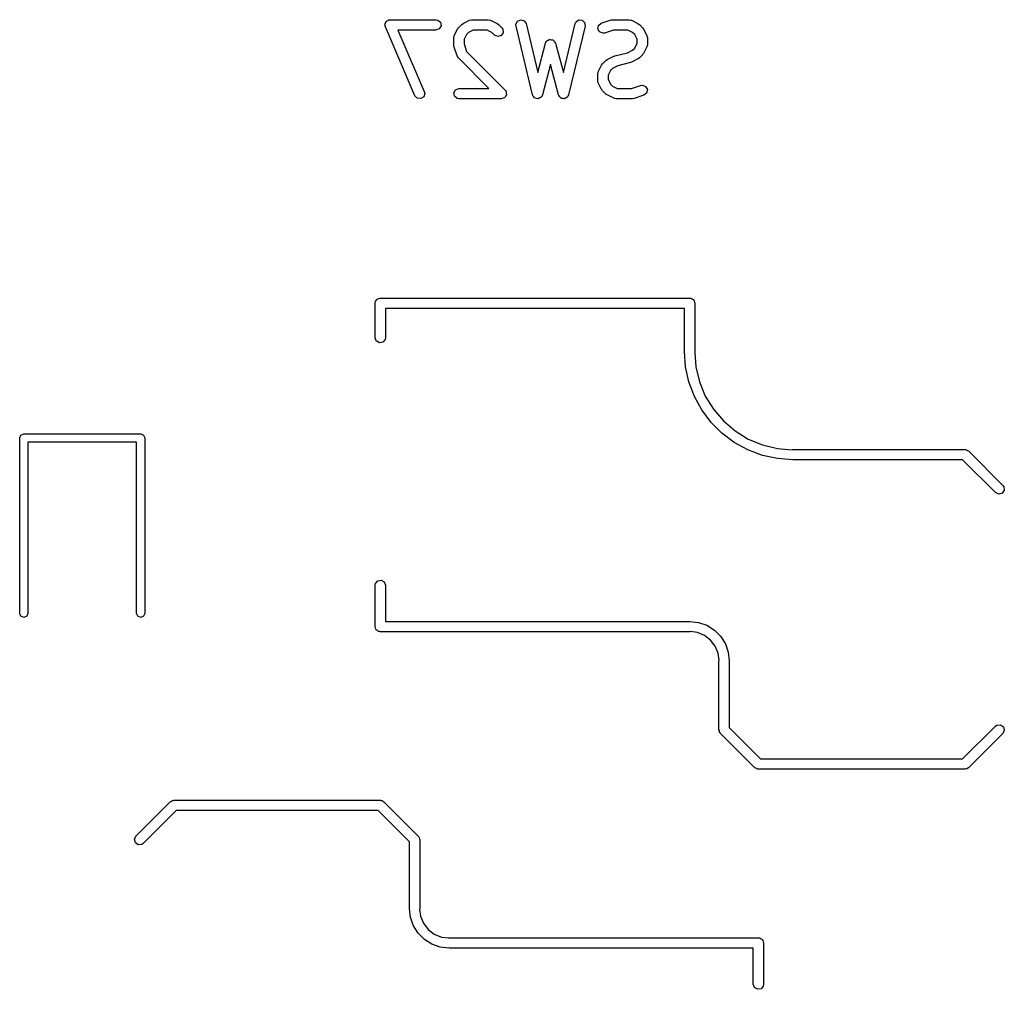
# Model space of a CAD drawing. Extents: x 3.18 to 10.88, y -3.25 to -0.52.
# Tile 24 of 52: x 6.8 to 7.36, y -2.71 to -2.16. Entities that reach past the tile are written whole.
import ezdxf

# ---------------------------------------------------------------- set-up
doc = ezdxf.new("R2010")
doc.units = 0
doc.header["$MEASUREMENT"] = 0
doc.layers.add('BLACK', color=7, linetype='CONTINUOUS')

msp = doc.modelspace()

# ---------------------------------------------------------------- linework, layer by layer
at = {"layer": 'BLACK', "linetype": 'CONTINUOUS'}
for p, q in [((7.00563, -2.15872), (7.00573, -2.15839)), ((7.00586, -2.15972), (7.00563, -2.15872)), ((7.00567, -2.15804), (7.00601, -2.15745)), ((7.00573, -2.15839), (7.00567, -2.15804)), ((7.00601, -2.15745), (7.00621, -2.15679)), ((7.00621, -2.15679), (7.0065, -2.1566)), ((7.0065, -2.1566), (7.00668, -2.1563)), ((7.00668, -2.1563), (7.00732, -2.15606)), ((7.00732, -2.15606), (7.0079, -2.15568)), ((7.0079, -2.15568), (7.00825, -2.15572)), ((7.00825, -2.15572), (7.00857, -2.1556)), ((7.00857, -2.1556), (7.03482, -2.1556)), ((7.03482, -2.1556), (7.03583, -2.15578)), ((7.03583, -2.15578), (7.03738, -2.15708)), ((7.03738, -2.15708), (7.03773, -2.15907)), ((7.04773, -2.16022), (7.04961, -2.15834)), ((7.04961, -2.15834), (7.05033, -2.15784)), ((7.05033, -2.15784), (7.05037, -2.15779)), ((7.05037, -2.15779), (7.05412, -2.15592)), ((7.05412, -2.15592), (7.05511, -2.15562)), ((7.05511, -2.15562), (7.05528, -2.15566)), ((7.05528, -2.15566), (7.05544, -2.1556)), ((7.05544, -2.1556), (7.06482, -2.1556)), ((7.06482, -2.1556), (7.06583, -2.15578)), ((7.06583, -2.15578), (7.06596, -2.1559)), ((7.06596, -2.1559), (7.06614, -2.15592)), ((7.06614, -2.15592), (7.06989, -2.15779)), ((7.06989, -2.15779), (7.0706, -2.15832)), ((7.0706, -2.15832), (7.07065, -2.15834)), ((7.07065, -2.15834), (7.07253, -2.16022)), ((7.08063, -2.15822), (7.08154, -2.15641)), ((7.08069, -2.15924), (7.08063, -2.15822)), ((7.08154, -2.15641), (7.08339, -2.15561)), ((7.08339, -2.15561), (7.08533, -2.15619)), ((7.08533, -2.15619), (7.08644, -2.15787)), ((7.08644, -2.15787), (7.0931, -2.18586)), ((7.10777, -2.18586), (7.11444, -2.15787)), ((7.11444, -2.15787), (7.11484, -2.15693)), ((7.11484, -2.15693), (7.11647, -2.15573)), ((7.11647, -2.15573), (7.11848, -2.15585)), ((7.11848, -2.15585), (7.11995, -2.15723)), ((7.11995, -2.15723), (7.12018, -2.15924)), ((7.12751, -2.16087), (7.12792, -2.15889)), ((7.12792, -2.15889), (7.1295, -2.15763)), ((7.1295, -2.15763), (7.13512, -2.15576)), ((7.13512, -2.15576), (7.136, -2.15563)), ((7.136, -2.15563), (7.13606, -2.1556)), ((7.13606, -2.1556), (7.14543, -2.1556)), ((7.14543, -2.1556), (7.14644, -2.15578)), ((7.14644, -2.15578), (7.14658, -2.1559)), ((7.14658, -2.1559), (7.14675, -2.15592)), ((7.14675, -2.15592), (7.1505, -2.15779)), ((7.1505, -2.15779), (7.15121, -2.15832)), ((7.15121, -2.15832), (7.15127, -2.15834)), ((7.15127, -2.15834), (7.15314, -2.16022)), ((7.02273, -2.19909), (7.00586, -2.15972)), ((7.03482, -2.16151), (7.01305, -2.16151)), ((7.01305, -2.16151), (7.02816, -2.19676)), ((7.03672, -2.16082), (7.03482, -2.16151)), ((7.03773, -2.15907), (7.03672, -2.16082)), ((7.0453, -2.16474), (7.04718, -2.16099)), ((7.04718, -2.16099), (7.0477, -2.16028)), ((7.0477, -2.16028), (7.04773, -2.16022)), ((7.05225, -2.16406), (7.0509, -2.16675)), ((7.05344, -2.16286), (7.05225, -2.16406)), ((7.05614, -2.16151), (7.05344, -2.16286)), ((7.06412, -2.16151), (7.05614, -2.16151)), ((7.06682, -2.16286), (7.06412, -2.16151)), ((7.06835, -2.16439), (7.06682, -2.16286)), ((7.07018, -2.16525), (7.06835, -2.16439)), ((7.07329, -2.16307), (7.07213, -2.16473)), ((7.07253, -2.16022), (7.07312, -2.16106)), ((7.07312, -2.16106), (7.07329, -2.16307)), ((7.09007, -2.19861), (7.08069, -2.15924)), ((7.12018, -2.15924), (7.11081, -2.19861)), ((7.12847, -2.16264), (7.12751, -2.16087)), ((7.13035, -2.16338), (7.12847, -2.16264)), ((7.13137, -2.16323), (7.13035, -2.16338)), ((7.13654, -2.16151), (7.13137, -2.16323)), ((7.14473, -2.16151), (7.13654, -2.16151)), ((7.14743, -2.16286), (7.14473, -2.16151)), ((7.14863, -2.16406), (7.14743, -2.16286)), ((7.14998, -2.16675), (7.14863, -2.16406)), ((7.15314, -2.16022), (7.15365, -2.16094)), ((7.15365, -2.16094), (7.1537, -2.16099)), ((7.1537, -2.16099), (7.15557, -2.16474)), ((7.04499, -2.16606), (7.04517, -2.16505)), ((7.04499, -2.16981), (7.04499, -2.16606)), ((7.04501, -2.16987), (7.04499, -2.16981)), ((7.04514, -2.17074), (7.04501, -2.16987)), ((7.04517, -2.16505), (7.04528, -2.16491)), ((7.04528, -2.16491), (7.0453, -2.16474)), ((7.0509, -2.16675), (7.0509, -2.16933)), ((7.0509, -2.16933), (7.0524, -2.17384)), ((7.07213, -2.16473), (7.07018, -2.16525)), ((7.0931, -2.18586), (7.09758, -2.16905)), ((7.09758, -2.16905), (7.09802, -2.16812)), ((7.09802, -2.16812), (7.09824, -2.16796)), ((7.09824, -2.16796), (7.09835, -2.16772)), ((7.09835, -2.16772), (7.09904, -2.16739)), ((7.09904, -2.16739), (7.09967, -2.16695)), ((7.09967, -2.16695), (7.09994, -2.16698)), ((7.09994, -2.16698), (7.10018, -2.16686)), ((7.10018, -2.16686), (7.10092, -2.16706)), ((7.10092, -2.16706), (7.10168, -2.16713)), ((7.10168, -2.16713), (7.10187, -2.16732)), ((7.10187, -2.16732), (7.10213, -2.16739)), ((7.10213, -2.16739), (7.10257, -2.16802)), ((7.10257, -2.16802), (7.10311, -2.16855)), ((7.10311, -2.16855), (7.10314, -2.16882)), ((7.10314, -2.16882), (7.10329, -2.16905)), ((7.10329, -2.16905), (7.10777, -2.18586)), ((7.14863, -2.17181), (7.14998, -2.16911)), ((7.14998, -2.16911), (7.14998, -2.16675)), ((7.15557, -2.16474), (7.15586, -2.16572)), ((7.15588, -2.16981), (7.15571, -2.17082)), ((7.15586, -2.16572), (7.15582, -2.16589)), ((7.15582, -2.16589), (7.15588, -2.16606)), ((7.15588, -2.16606), (7.15588, -2.16981)), ((7.04702, -2.17636), (7.04514, -2.17074)), ((7.0524, -2.17384), (7.0744, -2.19584)), ((7.13722, -2.17632), (7.1444, -2.17452)), ((7.1444, -2.17452), (7.14743, -2.173)), ((7.14743, -2.173), (7.14863, -2.17181)), ((7.15314, -2.17564), (7.15127, -2.17752)), ((7.15317, -2.17558), (7.15314, -2.17564)), ((7.1537, -2.17488), (7.15317, -2.17558)), ((7.15557, -2.17113), (7.1537, -2.17488)), ((7.15559, -2.17095), (7.15557, -2.17113)), ((7.15571, -2.17082), (7.15559, -2.17095)), ((7.04713, -2.1765), (7.04702, -2.17636)), ((7.04714, -2.17668), (7.04713, -2.1765)), ((7.04773, -2.17752), (7.04714, -2.17668)), ((7.06519, -2.19497), (7.04773, -2.17752)), ((7.10044, -2.18127), (7.09579, -2.19869)), ((7.10508, -2.19869), (7.10044, -2.18127)), ((7.12967, -2.18161), (7.13019, -2.1809)), ((7.13019, -2.1809), (7.13022, -2.18084)), ((7.13022, -2.18084), (7.13209, -2.17897)), ((7.13209, -2.17897), (7.13282, -2.17846)), ((7.13282, -2.17846), (7.13286, -2.17841)), ((7.13286, -2.17841), (7.13661, -2.17654)), ((7.13661, -2.17654), (7.1371, -2.17639)), ((7.1371, -2.17639), (7.13722, -2.17632)), ((7.14615, -2.18017), (7.13896, -2.18197)), ((7.14626, -2.18009), (7.14615, -2.18017)), ((7.14675, -2.17995), (7.14626, -2.18009)), ((7.1505, -2.17807), (7.14675, -2.17995)), ((7.15055, -2.17802), (7.1505, -2.17807)), ((7.15127, -2.17752), (7.15055, -2.17802)), ((7.12748, -2.18668), (7.12766, -2.18567)), ((7.12748, -2.19043), (7.12748, -2.18668)), ((7.12766, -2.18567), (7.12777, -2.18553)), ((7.12777, -2.18553), (7.12779, -2.18536)), ((7.12779, -2.18536), (7.12967, -2.18161)), ((7.13473, -2.18468), (7.13339, -2.18738)), ((7.13593, -2.18348), (7.13473, -2.18468)), ((7.13896, -2.18197), (7.13593, -2.18348)), ((7.12754, -2.19059), (7.12748, -2.19043)), ((7.1275, -2.19077), (7.12754, -2.19059)), ((7.12779, -2.19175), (7.1275, -2.19077)), ((7.12967, -2.1955), (7.12779, -2.19175)), ((7.13339, -2.18738), (7.13339, -2.18973)), ((7.13339, -2.18973), (7.13473, -2.19243)), ((7.13473, -2.19243), (7.13593, -2.19363)), ((7.02839, -2.19776), (7.02781, -2.1997)), ((7.02816, -2.19676), (7.02839, -2.19776)), ((7.04504, -2.19741), (7.04605, -2.19567)), ((7.04539, -2.1994), (7.04504, -2.19741)), ((7.04605, -2.19567), (7.04794, -2.19497)), ((7.04794, -2.19497), (7.06519, -2.19497)), ((7.0744, -2.19584), (7.07477, -2.19637)), ((7.07477, -2.19637), (7.07487, -2.19645)), ((7.07487, -2.19645), (7.07489, -2.19653)), ((7.07489, -2.19653), (7.07499, -2.19668)), ((7.07499, -2.19668), (7.07507, -2.19756)), ((7.07507, -2.19756), (7.07522, -2.19844)), ((7.12971, -2.19554), (7.12967, -2.1955)), ((7.13022, -2.19627), (7.12971, -2.19554)), ((7.13209, -2.19814), (7.13022, -2.19627)), ((7.13215, -2.19817), (7.13209, -2.19814)), ((7.13286, -2.19869), (7.13215, -2.19817)), ((7.13593, -2.19363), (7.13863, -2.19497)), ((7.13863, -2.19497), (7.14683, -2.19497)), ((7.14683, -2.19497), (7.152, -2.19325)), ((7.152, -2.19325), (7.15301, -2.1931)), ((7.15301, -2.1931), (7.15489, -2.19384)), ((7.15545, -2.1976), (7.15386, -2.19885)), ((7.15489, -2.19384), (7.15585, -2.19562)), ((7.15585, -2.19562), (7.15545, -2.1976)), ((7.02412, -2.20056), (7.02273, -2.19909)), ((7.02612, -2.2008), (7.02412, -2.20056)), ((7.02781, -2.1997), (7.02612, -2.2008)), ((7.04693, -2.2007), (7.04539, -2.1994)), ((7.04794, -2.20088), (7.04693, -2.2007)), ((7.07232, -2.20088), (7.04794, -2.20088)), ((7.07315, -2.20058), (7.07232, -2.20088)), ((7.07401, -2.20035), (7.07315, -2.20058)), ((7.07409, -2.20024), (7.07401, -2.20035)), ((7.07421, -2.20019), (7.07409, -2.20024)), ((7.07466, -2.19942), (7.07421, -2.20019)), ((7.07517, -2.19869), (7.07466, -2.19942)), ((7.07522, -2.19844), (7.07516, -2.19856)), ((7.07516, -2.19856), (7.07517, -2.19869)), ((7.09024, -2.19887), (7.09007, -2.19861)), ((7.09026, -2.19918), (7.09024, -2.19887)), ((7.09078, -2.19969), (7.09026, -2.19918)), ((7.09118, -2.2003), (7.09078, -2.19969)), ((7.09147, -2.20039), (7.09118, -2.2003)), ((7.09169, -2.2006), (7.09147, -2.20039)), ((7.09242, -2.20067), (7.09169, -2.2006)), ((7.09311, -2.20087), (7.09242, -2.20067)), ((7.0934, -2.20075), (7.09311, -2.20087)), ((7.09371, -2.20078), (7.0934, -2.20075)), ((7.0943, -2.20036), (7.09371, -2.20078)), ((7.09497, -2.20007), (7.0943, -2.20036)), ((7.09511, -2.1998), (7.09497, -2.20007)), ((7.09536, -2.19962), (7.09511, -2.1998)), ((7.09579, -2.19869), (7.09536, -2.19962)), ((7.10526, -2.19894), (7.10508, -2.19869)), ((7.1053, -2.19925), (7.10526, -2.19894)), ((7.10582, -2.19975), (7.1053, -2.19925)), ((7.10624, -2.20034), (7.10582, -2.19975)), ((7.10654, -2.20042), (7.10624, -2.20034)), ((7.10676, -2.20064), (7.10654, -2.20042)), ((7.10749, -2.20068), (7.10676, -2.20064)), ((7.10819, -2.20087), (7.10749, -2.20068)), ((7.10847, -2.20074), (7.10819, -2.20087)), ((7.10878, -2.20076), (7.10847, -2.20074)), ((7.10936, -2.20032), (7.10878, -2.20076)), ((7.11002, -2.20002), (7.10936, -2.20032)), ((7.11015, -2.19974), (7.11002, -2.20002)), ((7.1104, -2.19955), (7.11015, -2.19974)), ((7.11081, -2.19861), (7.1104, -2.19955)), ((7.13661, -2.20057), (7.13286, -2.19869)), ((7.13679, -2.20059), (7.13661, -2.20057)), ((7.13692, -2.2007), (7.13679, -2.20059)), ((7.13793, -2.20088), (7.13692, -2.2007)), ((7.14731, -2.20088), (7.13793, -2.20088)), ((7.14737, -2.20086), (7.14731, -2.20088)), ((7.14824, -2.20073), (7.14737, -2.20086)), ((7.15386, -2.19885), (7.14824, -2.20073)), ((7.00017, -2.3169), (7.00067, -2.31631)), ((7.00067, -2.31631), (7.00105, -2.31565)), ((7.00105, -2.31565), (7.0013, -2.31556)), ((7.0013, -2.31556), (7.00147, -2.31536)), ((7.00147, -2.31536), (7.00223, -2.31522)), ((7.00223, -2.31522), (7.00295, -2.31496)), ((7.00295, -2.31496), (7.18011, -2.31496)), ((7.18011, -2.31496), (7.1805, -2.31503)), ((7.1805, -2.31503), (7.18063, -2.315)), ((7.18063, -2.315), (7.18074, -2.31507)), ((7.18074, -2.31507), (7.18112, -2.31514)), ((7.18112, -2.31514), (7.18171, -2.31563)), ((7.18171, -2.31563), (7.18238, -2.31601)), ((7.18238, -2.31601), (7.18247, -2.31626)), ((7.18247, -2.31626), (7.18267, -2.31644)), ((7.18267, -2.31644), (7.18281, -2.31719)), ((7, -2.31791), (7.00006, -2.31753)), ((7, -2.3376), (7, -2.31791)), ((7.00004, -2.3174), (7.00011, -2.31729)), ((7.00006, -2.31753), (7.00004, -2.3174)), ((7.00011, -2.31729), (7.00017, -2.3169)), ((7.17716, -2.32087), (7.0059, -2.32087)), ((7.0059, -2.32087), (7.0059, -2.3376)), ((7.17716, -2.34547), (7.17716, -2.32087)), ((7.18281, -2.31719), (7.18307, -2.31791)), ((7.18307, -2.31791), (7.18307, -2.34547)), ((7.00069, -2.3395), (7, -2.3376)), ((7.00572, -2.33861), (7.00443, -2.34015)), ((7.0059, -2.3376), (7.00572, -2.33861)), ((7.00244, -2.34051), (7.00069, -2.3395)), ((7.00443, -2.34015), (7.00244, -2.34051)), ((7.17779, -2.3543), (7.17716, -2.34547)), ((7.17716, -2.34547), (7.17716, -2.34547)), ((7.18307, -2.34547), (7.18295, -2.34615)), ((7.18295, -2.34615), (7.18359, -2.35427)), ((7.17967, -2.36294), (7.17779, -2.3543)), ((7.18359, -2.35427), (7.18565, -2.36286)), ((7.18277, -2.37123), (7.17967, -2.36294)), ((7.18565, -2.36286), (7.18903, -2.37102)), ((7.18701, -2.379), (7.18277, -2.37123)), ((7.18903, -2.37102), (7.19364, -2.37855)), ((7.19364, -2.37855), (7.19938, -2.38526)), ((7.19231, -2.38608), (7.18701, -2.379)), ((7.19856, -2.39233), (7.19231, -2.38608)), ((7.19938, -2.38526), (7.20609, -2.391)), ((6.79652, -2.39501), (6.79721, -2.39334)), ((6.79652, -2.49541), (6.79652, -2.39501)), ((6.79721, -2.39334), (6.79888, -2.39265)), ((6.79888, -2.39265), (6.86581, -2.39265)), ((6.86581, -2.39265), (6.86748, -2.39334)), ((6.86748, -2.39334), (6.86817, -2.39501)), ((6.86817, -2.39501), (6.86817, -2.49541)), ((7.20565, -2.39764), (7.19856, -2.39233)), ((7.20609, -2.391), (7.21362, -2.39561)), ((7.21362, -2.39561), (7.22178, -2.39899)), ((6.86345, -2.39737), (6.80124, -2.39737)), ((6.80124, -2.39737), (6.80124, -2.49541)), ((6.86345, -2.49541), (6.86345, -2.39737)), ((7.21341, -2.40188), (7.20565, -2.39764)), ((7.22178, -2.39899), (7.23037, -2.40105)), ((7.23037, -2.40105), (7.23874, -2.40171)), ((7.2217, -2.40497), (7.21341, -2.40188)), ((7.23035, -2.40685), (7.2217, -2.40497)), ((7.23917, -2.40748), (7.23035, -2.40685)), ((7.23874, -2.40171), (7.23917, -2.40157)), ((7.23917, -2.40157), (7.33759, -2.40157)), ((7.33759, -2.40157), (7.33778, -2.40161)), ((7.33778, -2.40161), (7.33785, -2.40158)), ((7.33785, -2.40158), (7.33797, -2.40164)), ((7.33797, -2.40164), (7.3386, -2.40175)), ((7.3386, -2.40175), (7.3391, -2.40217)), ((7.3391, -2.40217), (7.33968, -2.40244)), ((7.33968, -2.40244), (7.35937, -2.42212)), ((7.33637, -2.40748), (7.23917, -2.40748)), ((7.35519, -2.4263), (7.33637, -2.40748)), ((7.35937, -2.42212), (7.35996, -2.42296)), ((7.35996, -2.42296), (7.36013, -2.42498)), ((7.35702, -2.42715), (7.35519, -2.4263)), ((7.35897, -2.42663), (7.35702, -2.42715)), ((7.36013, -2.42498), (7.35897, -2.42663)), ((7, -2.47933), (7.00017, -2.47832)), ((7, -2.50295), (7, -2.47933)), ((7.00017, -2.47832), (7.00147, -2.47677)), ((7.00147, -2.47677), (7.00346, -2.47642)), ((7.00346, -2.47642), (7.00521, -2.47743)), ((7.00521, -2.47743), (7.0059, -2.47933)), ((7.0059, -2.47933), (7.0059, -2.5)), ((6.79721, -2.49708), (6.79652, -2.49541)), ((6.79888, -2.49777), (6.79721, -2.49708)), ((6.80055, -2.49708), (6.79888, -2.49777)), ((6.80124, -2.49541), (6.80055, -2.49708)), ((6.86414, -2.49708), (6.86345, -2.49541)), ((6.86581, -2.49777), (6.86414, -2.49708)), ((6.86748, -2.49708), (6.86581, -2.49777)), ((6.86817, -2.49541), (6.86748, -2.49708)), ((7.0059, -2.5), (7.18011, -2.5)), ((7.18011, -2.5), (7.18515, -2.50057)), ((7.18515, -2.50057), (7.18994, -2.50224)), ((7.18994, -2.50224), (7.19423, -2.50494)), ((7.00026, -2.50367), (7, -2.50295)), ((7.00039, -2.50443), (7.00026, -2.50367)), ((7.0006, -2.5046), (7.00039, -2.50443)), ((7.00069, -2.50485), (7.0006, -2.5046)), ((7.00135, -2.50523), (7.00069, -2.50485)), ((7.00194, -2.50573), (7.00135, -2.50523)), ((7.00232, -2.50579), (7.00194, -2.50573)), ((7.00244, -2.50586), (7.00232, -2.50579)), ((7.00257, -2.50584), (7.00244, -2.50586)), ((7.00295, -2.5059), (7.00257, -2.50584)), ((7.18011, -2.5059), (7.00295, -2.5059)), ((7.18012, -2.5059), (7.18011, -2.5059)), ((7.18043, -2.5058), (7.18012, -2.5059)), ((7.18448, -2.50634), (7.18043, -2.5058)), ((7.18855, -2.50802), (7.18448, -2.50634)), ((7.19205, -2.5107), (7.18855, -2.50802)), ((7.19423, -2.50494), (7.19781, -2.50852)), ((7.19473, -2.5142), (7.19205, -2.5107)), ((7.19781, -2.50852), (7.20051, -2.51281)), ((7.20051, -2.51281), (7.20219, -2.5176)), ((7.19642, -2.51827), (7.19473, -2.5142)), ((7.19693, -2.52217), (7.19642, -2.51827)), ((7.20219, -2.5176), (7.20275, -2.52264)), ((7.19685, -2.52264), (7.19693, -2.52217)), ((7.19685, -2.56201), (7.19685, -2.52264)), ((7.20275, -2.52264), (7.20275, -2.52264)), ((7.20275, -2.52264), (7.20275, -2.52264)), ((7.20275, -2.52264), (7.20275, -2.52264)), ((7.20275, -2.52264), (7.20275, -2.56078)), ((7.35603, -2.55933), (7.35804, -2.55915)), ((7.35804, -2.55915), (7.3597, -2.56031)), ((7.19707, -2.56261), (7.19685, -2.56201)), ((7.19712, -2.56325), (7.19707, -2.56261)), ((7.19749, -2.56378), (7.19712, -2.56325)), ((7.19754, -2.5639), (7.19749, -2.56378)), ((7.19761, -2.56394), (7.19754, -2.5639)), ((7.19771, -2.56409), (7.19761, -2.56394)), ((7.2174, -2.58378), (7.19771, -2.56409)), ((7.20275, -2.56078), (7.22071, -2.57874)), ((7.33637, -2.57874), (7.35519, -2.55992)), ((7.35937, -2.56409), (7.33968, -2.58378)), ((7.35519, -2.55992), (7.35603, -2.55933)), ((7.36022, -2.56226), (7.35937, -2.56409)), ((7.3597, -2.56031), (7.36022, -2.56226)), ((7.22071, -2.57874), (7.33637, -2.57874)), ((7.21798, -2.58405), (7.2174, -2.58378)), ((7.21847, -2.58447), (7.21798, -2.58405)), ((7.21911, -2.58458), (7.21847, -2.58447)), ((7.21923, -2.58463), (7.21911, -2.58458)), ((7.2193, -2.58461), (7.21923, -2.58463)), ((7.21948, -2.58464), (7.2193, -2.58461)), ((7.33759, -2.58464), (7.21948, -2.58464)), ((7.3382, -2.58442), (7.33759, -2.58464)), ((7.33884, -2.58437), (7.3382, -2.58442)), ((7.33937, -2.584), (7.33884, -2.58437)), ((7.33949, -2.58395), (7.33937, -2.584)), ((7.33953, -2.58388), (7.33949, -2.58395)), ((7.33968, -2.58378), (7.33953, -2.58388)), ((6.86307, -2.62291), (6.88275, -2.60323)), ((6.88275, -2.60323), (6.8829, -2.60312)), ((6.8829, -2.60312), (6.88294, -2.60305)), ((6.88294, -2.60305), (6.88306, -2.60301)), ((6.88306, -2.60301), (6.88359, -2.60264)), ((6.88359, -2.60264), (6.88423, -2.60258)), ((6.88423, -2.60258), (6.88484, -2.60236)), ((6.88484, -2.60236), (7.00295, -2.60236)), ((7.00295, -2.60236), (7.00313, -2.60239)), ((7.00313, -2.60239), (7.00321, -2.60237)), ((7.00321, -2.60237), (7.00332, -2.60243)), ((7.00332, -2.60243), (7.00396, -2.60254)), ((7.00396, -2.60254), (7.00445, -2.60295)), ((7.00445, -2.60295), (7.00504, -2.60323)), ((7.00504, -2.60323), (7.02472, -2.62291)), ((6.88606, -2.60827), (6.86724, -2.62709)), ((7.00173, -2.60827), (6.88606, -2.60827)), ((7.01968, -2.62622), (7.00173, -2.60827)), ((6.86221, -2.62474), (6.86307, -2.62291)), ((6.86274, -2.62669), (6.86221, -2.62474)), ((6.86439, -2.62785), (6.86274, -2.62669)), ((7.01968, -2.66437), (7.01968, -2.62622)), ((7.02472, -2.62291), (7.02483, -2.62306)), ((7.02483, -2.62306), (7.0249, -2.6231)), ((7.0249, -2.6231), (7.02494, -2.62322)), ((7.02494, -2.62322), (7.02531, -2.62375)), ((7.02531, -2.62375), (7.02537, -2.62439)), ((7.02537, -2.62439), (7.02559, -2.625)), ((7.02559, -2.625), (7.02559, -2.66437)), ((6.8664, -2.62767), (6.86439, -2.62785)), ((6.86724, -2.62709), (6.8664, -2.62767)), ((7.02025, -2.66941), (7.01968, -2.66437)), ((7.01968, -2.66437), (7.01968, -2.66437)), ((7.01968, -2.66437), (7.01968, -2.66437)), ((7.02559, -2.66437), (7.0255, -2.66484)), ((7.0255, -2.66484), (7.02602, -2.66874)), ((7.02559, -2.66437), (7.02559, -2.66437)), ((7.02559, -2.66437), (7.02559, -2.66437)), ((7.02559, -2.66437), (7.02559, -2.66437)), ((7.02192, -2.67419), (7.02025, -2.66941)), ((7.02602, -2.66874), (7.0277, -2.67281)), ((7.02462, -2.67848), (7.02192, -2.67419)), ((7.0277, -2.67281), (7.03039, -2.6763)), ((7.03039, -2.6763), (7.03388, -2.67898)), ((7.02821, -2.68207), (7.02462, -2.67848)), ((7.0325, -2.68476), (7.02821, -2.68207)), ((7.03388, -2.67898), (7.03795, -2.68067)), ((7.03795, -2.68067), (7.042, -2.6812)), ((7.042, -2.6812), (7.04232, -2.6811)), ((7.04232, -2.6811), (7.04232, -2.6811)), ((7.04232, -2.6811), (7.04232, -2.6811)), ((7.04232, -2.6811), (7.21948, -2.6811)), ((7.21948, -2.6811), (7.21987, -2.68117)), ((7.21987, -2.68117), (7.22, -2.68115)), ((7.22, -2.68115), (7.22011, -2.68121)), ((7.22011, -2.68121), (7.22049, -2.68128)), ((7.22049, -2.68128), (7.22108, -2.68177)), ((7.22108, -2.68177), (7.22175, -2.68216)), ((7.22175, -2.68216), (7.22184, -2.68241)), ((7.22184, -2.68241), (7.22204, -2.68258)), ((7.22204, -2.68258), (7.22218, -2.68333)), ((7.03728, -2.68644), (7.0325, -2.68476)), ((7.04232, -2.68701), (7.03728, -2.68644)), ((7.21653, -2.68701), (7.04232, -2.68701)), ((7.04232, -2.68701), (7.04232, -2.68701)), ((7.21653, -2.70768), (7.21653, -2.68701)), ((7.22218, -2.68333), (7.22244, -2.68405)), ((7.22244, -2.68405), (7.22244, -2.70768)), ((7.21722, -2.70957), (7.21653, -2.70768)), ((7.21897, -2.71058), (7.21722, -2.70957)), ((7.22096, -2.71023), (7.21897, -2.71058)), ((7.22226, -2.70869), (7.22096, -2.71023)), ((7.22244, -2.70768), (7.22226, -2.70869))]:
    msp.add_line(p, q, dxfattribs=at)

doc.saveas('drawing.dxf')
